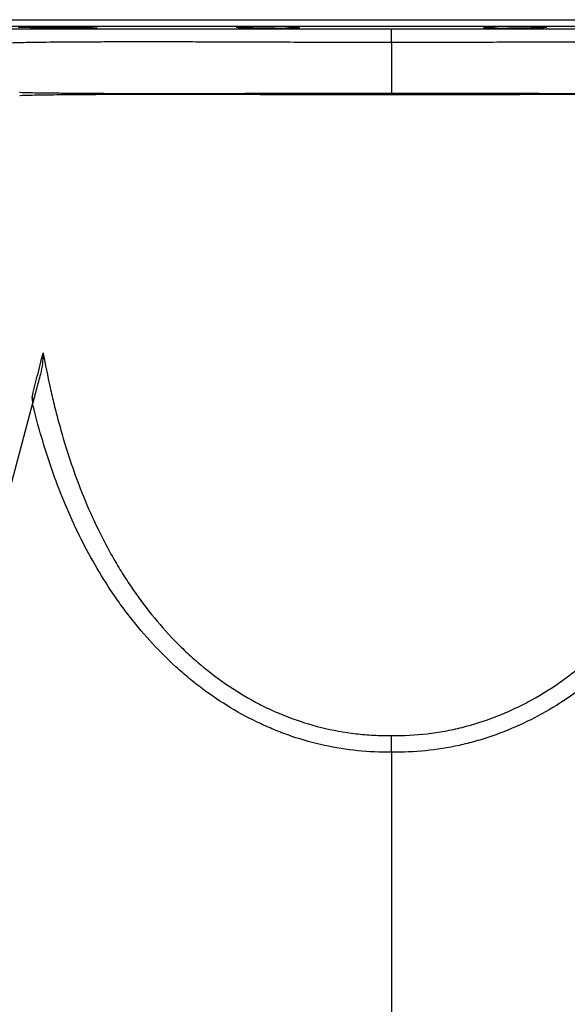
# Model space of a CAD drawing. Header units: millimetres. Extents: x 2565 to 4379, y 1283 to 6159.
# Tile 3 of 10: x 3012 to 3497, y 1739 to 2613. Entities that reach past the tile are written whole.
import ezdxf

# ---------------------------------------------------------------- set-up
doc = ezdxf.new("R2010")
doc.units = ezdxf.units.MM
doc.header["$LTSCALE"] = 2

msp = doc.modelspace()

# ---------------------------------------------------------------- linework, layer by layer
at = {"color": 8, "linetype": 'Continuous', "lineweight": 25}
for p, q in [((2861.54, 2612.76), (3821.54, 2612.76)), ((3815.64, 2606.76), (2867.43, 2606.76)), ((3023.37, 2273.3), (3022.59, 2277.91))]:
    msp.add_line(p, q, dxfattribs=at)
at = {"color": 7, "linetype": 'Continuous', "lineweight": 25}
for p, q in [((3036.95, 2606.34), (3036.95, 2605.7)), ((3217.5, 2606.47), (3217.5, 2605.7)), ((3251.79, 2605.7), (3251.79, 2606.17)), ((3431.28, 2606.17), (3431.28, 2605.7)), ((3465.57, 2605.7), (3465.57, 2606.47)), ((3341.54, 2592.47), (3341.54, 2547.67)), ((3011.8, 2545.29), (3011.8, 2545.29)), ((2781.19, 1368.88), (3023.11, 2271.75)), ((3341.54, 1962.98), (3341.54, 1282.87))]:
    msp.add_line(p, q, dxfattribs=at)
at = {"color": 7, "linetype": 'Continuous', "lineweight": 25, "flags": 128}
for points in [[(3341.54, 2592.47), (3341.54, 2594.94), (3341.54, 2597.24), (3341.54, 2599.31), (3341.54, 2601.09), (3341.54, 2602.53), (3341.54, 2603.61), (3341.54, 2604.29), (3341.54, 2604.54)], [(3341.54, 2546.05), (3341.54, 2546.25), (3341.54, 2546.46), (3341.54, 2546.66), (3341.54, 2546.87), (3341.54, 2547.07), (3341.54, 2547.27), (3341.54, 2547.47), (3341.54, 2547.67)]]:
    msp.add_lwpolyline(points, dxfattribs=at)
at = {"color": 7, "linetype": 'Continuous', "lineweight": 25}
for centre, radius, start, end in [((3069.81, 2544.66), 20.64, 4.60203, 7.72634), ((3074.81, 2544.64), 21.07, 4.58929, 7.54383), ((2978.72, 2544.15), 348.65, 0.31283, 0.57814), ((3489.19, 2544.16), 96.06, 177.93632, 178.84098)]:
    msp.add_arc(centre, radius, start, end, dxfattribs=at)
for points, knots in [([(2987.32, 2604.67), (2987.32, 2604.67), (2987.17, 2604.67), (2989.27, 2604.66), (2993.8, 2604.64), (3001.04, 2604.63), (3010.58, 2604.62), (3022.59, 2604.61), (3036.91, 2604.6), (3053.26, 2604.58), (3071.62, 2604.57), (3092.08, 2604.57), (3114.37, 2604.56), (3138.13, 2604.55), (3163.36, 2604.55), (3190.14, 2604.54), (3218.41, 2604.54), (3247.72, 2604.54), (3274.76, 2604.54), (3299, 2604.54), (3320.22, 2604.54), (3334.43, 2604.54), (3341.54, 2604.54)], [0, 0, 0, 0, 0.003202, 0.058586, 0.113969, 0.167739, 0.221509, 0.276836, 0.332163, 0.386005, 0.439847, 0.495233, 0.550618, 0.604817, 0.659016, 0.714782, 0.770548, 0.826977, 0.883404, 0.922258, 0.961148, 1, 1, 1, 1]), ([(3010.11, 2606.34), (3010.27, 2606.32), (3010.57, 2606.28), (3011.97, 2606.21), (3013.98, 2606.14), (3016.65, 2606.07), (3019.85, 2605.99), (3023.53, 2605.91), (3027.55, 2605.84), (3031.82, 2605.77), (3034.99, 2605.73), (3036.7, 2605.71), (3036.95, 2605.7)], [0, 0, 0, 0, 0.109024, 0.218062, 0.3271, 0.436153, 0.545206, 0.654267, 0.763328, 0.872388, 0.981447, 1, 1, 1, 1]), ([(3062.01, 2605.72), (3062, 2605.73), (3061.96, 2605.76), (3061.08, 2605.82), (3059.49, 2605.89), (3057.21, 2605.97), (3054.34, 2606.05), (3050.94, 2606.12), (3047.13, 2606.2), (3043, 2606.26), (3038.67, 2606.32), (3034.27, 2606.38), (3029.92, 2606.42), (3025.75, 2606.45), (3021.54, 2606.48), (3017.82, 2606.48), (3014.76, 2606.48), (3012.51, 2606.46), (3010.98, 2606.43), (3010.14, 2606.39), (3010.15, 2606.37), (3010.15, 2606.35)], [0, 0, 0, 0, 0.038632, 0.092326, 0.14602, 0.199722, 0.253424, 0.30713, 0.360837, 0.414542, 0.468248, 0.521948, 0.575648, 0.629341, 0.683034, 0.749999, 0.803684, 0.857369, 0.911054, 0.964739, 1, 1, 1, 1]), ([(3036.95, 2605.7), (3037.14, 2605.69), (3037.45, 2605.67), (3038.27, 2605.63), (3038.77, 2605.61), (3039.69, 2605.58), (3040.02, 2605.57), (3040.73, 2605.54), (3041.1, 2605.53), (3042.29, 2605.5), (3043.16, 2605.48), (3044.59, 2605.45), (3045.09, 2605.43), (3046.11, 2605.41), (3046.64, 2605.4), (3048.26, 2605.37), (3049.39, 2605.35), (3051.16, 2605.32), (3051.77, 2605.31), (3052.99, 2605.29), (3053.61, 2605.28), (3055.47, 2605.25), (3056.72, 2605.23), (3058.64, 2605.2), (3059.28, 2605.2), (3060.55, 2605.18), (3061.18, 2605.17), (3063.06, 2605.15), (3064.29, 2605.14), (3066.12, 2605.12), (3066.72, 2605.12), (3067.89, 2605.11), (3068.46, 2605.11), (3070.14, 2605.1), (3071.2, 2605.09), (3072.71, 2605.09), (3073.2, 2605.09), (3074.13, 2605.09), (3074.58, 2605.09), (3075.85, 2605.09), (3076.62, 2605.09), (3077.99, 2605.1), (3078.57, 2605.11), (3079.53, 2605.13), (3079.91, 2605.14), (3080.18, 2605.15)], [0, 0, 0, 0, 0.0625, 0.0625, 0.125, 0.125, 0.15625, 0.15625, 0.1875, 0.1875, 0.25, 0.25, 0.28125, 0.28125, 0.3125, 0.3125, 0.375, 0.375, 0.40625, 0.40625, 0.4375, 0.4375, 0.5, 0.5, 0.53125, 0.53125, 0.5625, 0.5625, 0.625, 0.625, 0.65625, 0.65625, 0.6875, 0.6875, 0.75, 0.75, 0.78125, 0.78125, 0.8125, 0.8125, 0.875, 0.875, 0.9375, 0.9375, 1, 1, 1, 1]), ([(3080.41, 2605.21), (3080.48, 2605.22), (3080.77, 2605.26), (3078.69, 2605.36), (3074.4, 2605.48), (3068.52, 2605.61), (3064.08, 2605.67), (3062.05, 2605.7)], [0, 0, 0, 0, 0.08541, 0.323352, 0.561329, 0.799327, 1, 1, 1, 1]), ([(3203.77, 2606.13), (3203.93, 2606.11), (3204.24, 2606.06), (3205.63, 2605.98), (3207.65, 2605.91), (3210.32, 2605.83), (3213.57, 2605.76), (3216.16, 2605.72), (3217.5, 2605.7)], [0, 0, 0, 0, 0.1649024, 0.3298228, 0.4947432, 0.6596687, 0.8245941, 1, 1, 1, 1]), ([(3255.65, 2605.92), (3255.64, 2605.94), (3255.63, 2605.99), (3254.73, 2606.06), (3253.15, 2606.13), (3250.86, 2606.2), (3247.99, 2606.27), (3244.59, 2606.33), (3240.78, 2606.38), (3236.65, 2606.42), (3232.32, 2606.46), (3227.92, 2606.48), (3223.57, 2606.48), (3219.4, 2606.48), (3215.2, 2606.46), (3211.48, 2606.43), (3208.42, 2606.38), (3206.17, 2606.33), (3204.64, 2606.27), (3203.8, 2606.21), (3203.81, 2606.17), (3203.81, 2606.16)], [0, 0, 0, 0, 0.038742, 0.092448, 0.146154, 0.199861, 0.253568, 0.307271, 0.360975, 0.414671, 0.468368, 0.522057, 0.575747, 0.629431, 0.683116, 0.75006, 0.803755, 0.857449, 0.911143, 0.964838, 1, 1, 1, 1]), ([(3217.5, 2605.7), (3216.85, 2605.68), (3215.93, 2605.64), (3216.2, 2605.59), (3216.28, 2605.58)], [0, 0, 0, 0, 0.698444, 1, 1, 1, 1]), ([(3216.56, 2605.49), (3216.84, 2605.47), (3217.6, 2605.43), (3218.73, 2605.39), (3220.07, 2605.34), (3220.81, 2605.32), (3222.46, 2605.28), (3223.36, 2605.27), (3225.31, 2605.23), (3226.34, 2605.21), (3228.5, 2605.18), (3229.63, 2605.17), (3231.99, 2605.14), (3233.19, 2605.13), (3235.62, 2605.11), (3236.85, 2605.11), (3239.34, 2605.09), (3240.58, 2605.09), (3243, 2605.09), (3244.2, 2605.09), (3246.55, 2605.09), (3247.67, 2605.09), (3249.82, 2605.1), (3250.85, 2605.11), (3252.79, 2605.13), (3253.68, 2605.14), (3255.31, 2605.17), (3256.05, 2605.18), (3257.37, 2605.21), (3257.93, 2605.23), (3258.85, 2605.26), (3259.22, 2605.28), (3259.49, 2605.3)], [0, 0, 0, 0, 0.0625, 0.125, 0.125, 0.1875, 0.1875, 0.25, 0.25, 0.3125, 0.3125, 0.375, 0.375, 0.4375, 0.4375, 0.5, 0.5, 0.5625, 0.5625, 0.625, 0.625, 0.6875, 0.6875, 0.75, 0.75, 0.8125, 0.8125, 0.875, 0.875, 0.9375, 0.9375, 1, 1, 1, 1]), ([(3251.79, 2605.7), (3251.81, 2605.7), (3252.6, 2605.72), (3253.93, 2605.76), (3255.28, 2605.83), (3255.56, 2605.88), (3255.69, 2605.9)], [0, 0, 0, 0, 0.009037, 0.33934, 0.669643, 1, 1, 1, 1]), ([(3259.72, 2605.38), (3259.8, 2605.4), (3260.09, 2605.45), (3258.01, 2605.56), (3254.77, 2605.65), (3252.34, 2605.69), (3251.79, 2605.7)], [0, 0, 0, 0, 0.134049, 0.511385, 0.888731, 1, 1, 1, 1]), ([(3341.54, 2604.54), (3351.13, 2604.54), (3370.32, 2604.54), (3399.17, 2604.54), (3427.88, 2604.54), (3456.04, 2604.54), (3483.19, 2604.54), (3509.43, 2604.55), (3534.76, 2604.55), (3558.97, 2604.56), (3581.68, 2604.56), (3602.93, 2604.57), (3622.48, 2604.58), (3639.96, 2604.59), (3655.11, 2604.6), (3668.05, 2604.61), (3678.71, 2604.63), (3686.93, 2604.64), (3692.42, 2604.65), (3695.32, 2604.66), (3695.45, 2604.67), (3695.49, 2604.67)], [0, 0, 0, 0, 0.052479, 0.10496, 0.158954, 0.21295, 0.265733, 0.318517, 0.372746, 0.426975, 0.4813, 0.535624, 0.591533, 0.647443, 0.701656, 0.755869, 0.811678, 0.867488, 0.921346, 0.975203, 1, 1, 1, 1]), ([(3431.28, 2605.7), (3430.69, 2605.69), (3428.23, 2605.65), (3425, 2605.55), (3422.96, 2605.45), (3423.26, 2605.4), (3423.34, 2605.38)], [0, 0, 0, 0, 0.119195, 0.496524, 0.873852, 1, 1, 1, 1]), ([(3423.61, 2605.3), (3423.89, 2605.28), (3424.65, 2605.24), (3425.78, 2605.21), (3427.11, 2605.18), (3427.85, 2605.16), (3429.5, 2605.14), (3430.39, 2605.13), (3432.35, 2605.11), (3433.38, 2605.1), (3435.54, 2605.09), (3436.66, 2605.09), (3439.02, 2605.09), (3440.22, 2605.09), (3442.65, 2605.09), (3443.88, 2605.09), (3446.38, 2605.11), (3447.61, 2605.11), (3450.04, 2605.13), (3451.23, 2605.14), (3453.59, 2605.17), (3454.71, 2605.18), (3456.86, 2605.22), (3457.89, 2605.23), (3459.83, 2605.27), (3460.72, 2605.29), (3462.36, 2605.33), (3463.09, 2605.35), (3464.41, 2605.39), (3465.53, 2605.43), (3466.27, 2605.48), (3466.54, 2605.5)], [0, 0, 0, 0, 0.0625, 0.125, 0.125, 0.1875, 0.1875, 0.25, 0.25, 0.3125, 0.3125, 0.375, 0.375, 0.4375, 0.4375, 0.5, 0.5, 0.5625, 0.5625, 0.625, 0.625, 0.6875, 0.6875, 0.75, 0.75, 0.8125, 0.8125, 0.875, 0.875, 0.9375, 1, 1, 1, 1]), ([(3427.39, 2605.9), (3427.55, 2605.87), (3427.86, 2605.83), (3429.2, 2605.76), (3430.59, 2605.72), (3431.28, 2605.7)], [0, 0, 0, 0, 0.337977, 0.668989, 1, 1, 1, 1]), ([(3479.27, 2606.16), (3479.26, 2606.18), (3479.25, 2606.22), (3478.35, 2606.28), (3476.77, 2606.34), (3474.48, 2606.39), (3471.61, 2606.43), (3468.21, 2606.46), (3464.4, 2606.48), (3460.26, 2606.48), (3455.94, 2606.48), (3451.54, 2606.46), (3447.19, 2606.43), (3443.01, 2606.39), (3438.81, 2606.34), (3435.1, 2606.27), (3432.03, 2606.2), (3429.79, 2606.13), (3428.25, 2606.05), (3427.42, 2605.98), (3427.43, 2605.94), (3427.43, 2605.92)], [0, 0, 0, 0, 0.038817, 0.092523, 0.146228, 0.199928, 0.253628, 0.307321, 0.361013, 0.4147, 0.468386, 0.52207, 0.575754, 0.62944, 0.683126, 0.750079, 0.803784, 0.857489, 0.911193, 0.964897, 1, 1, 1, 1]), ([(3465.57, 2605.7), (3466.99, 2605.73), (3469.66, 2605.77), (3472.95, 2605.84), (3475.58, 2605.91), (3477.55, 2605.99), (3478.9, 2606.06), (3479.18, 2606.11), (3479.31, 2606.14)], [0, 0, 0, 0, 0.184569, 0.347638, 0.510708, 0.673801, 0.836895, 1, 1, 1, 1]), ([(3466.78, 2605.58), (3466.86, 2605.59), (3467.12, 2605.64), (3466.2, 2605.68), (3465.57, 2605.7)], [0, 0, 0, 0, 0.320699, 1, 1, 1, 1]), ([(3095.69, 2547.41), (3099.36, 2547.4), (3103.13, 2547.38), (3110.82, 2547.37), (3114.76, 2547.36), (3126.81, 2547.35), (3135.19, 2547.34), (3148.27, 2547.35), (3152.71, 2547.35), (3161.77, 2547.35), (3166.39, 2547.36), (3173.45, 2547.37), (3175.82, 2547.37), (3180.61, 2547.38), (3183.03, 2547.38), (3190.33, 2547.4), (3195.23, 2547.41), (3205.14, 2547.43), (3210.15, 2547.44), (3220.24, 2547.46), (3225.33, 2547.48), (3240.74, 2547.51), (3251.2, 2547.54), (3267.16, 2547.58), (3272.52, 2547.59), (3283.35, 2547.61), (3288.82, 2547.62), (3299.78, 2547.64), (3305.27, 2547.64), (3316.29, 2547.66), (3321.81, 2547.67), (3327.35, 2547.67)], [0, 0, 0, 0, 0.0625, 0.0625, 0.125, 0.125, 0.25, 0.25, 0.3125, 0.3125, 0.375, 0.375, 0.40625, 0.40625, 0.4375, 0.4375, 0.5, 0.5, 0.5625, 0.5625, 0.625, 0.625, 0.75, 0.75, 0.8125, 0.8125, 0.875, 0.875, 0.9375, 0.9375, 1, 1, 1, 1]), ([(3327.36, 2546.05), (3321.84, 2546.06), (3316.34, 2546.06), (3305.41, 2546.07), (3299.97, 2546.09), (3289.16, 2546.1), (3283.78, 2546.11), (3273.08, 2546.13), (3267.76, 2546.15), (3251.88, 2546.19), (3241.41, 2546.22), (3228.46, 2546.25), (3225.88, 2546.25), (3220.74, 2546.27), (3218.17, 2546.27), (3210.52, 2546.29), (3205.49, 2546.3), (3195.57, 2546.33), (3190.67, 2546.33), (3181.02, 2546.35), (3176.25, 2546.36), (3166.86, 2546.37), (3162.23, 2546.38), (3153.1, 2546.38), (3148.6, 2546.39), (3135.39, 2546.4), (3126.96, 2546.39), (3114.86, 2546.38), (3110.92, 2546.37), (3103.23, 2546.35), (3099.47, 2546.34), (3095.81, 2546.33)], [0, 0, 0, 0, 0.0625, 0.0625, 0.125, 0.125, 0.1875, 0.1875, 0.25, 0.25, 0.375, 0.375, 0.40625, 0.40625, 0.4375, 0.4375, 0.5, 0.5, 0.5625, 0.5625, 0.625, 0.625, 0.6875, 0.6875, 0.75, 0.75, 0.875, 0.875, 0.9375, 0.9375, 1, 1, 1, 1]), ([(3341.54, 2547.67), (3342.62, 2547.67), (3343.7, 2547.67), (3345.87, 2547.67), (3346.95, 2547.67), (3350.19, 2547.67), (3352.35, 2547.67), (3358.83, 2547.67), (3363.14, 2547.66), (3376.05, 2547.65), (3384.64, 2547.64), (3393.19, 2547.62)], [0, 0, 0, 0, 0.0625, 0.0625, 0.125, 0.125, 0.25, 0.25, 0.5, 0.5, 1, 1, 1, 1]), ([(3393.15, 2546.1), (3384.6, 2546.09), (3376.03, 2546.07), (3358.82, 2546.06), (3350.19, 2546.05), (3341.54, 2546.05)], [0, 0, 0, 0, 0.5, 0.5, 1, 1, 1, 1]), ([(3022.59, 2277.91), (3024.04, 2283.75), (3025.59, 2289.98), (3028.87, 2303.17), (3030.61, 2310.11), (3032.43, 2317.38)], [0, 0, 0, 0, 0.5, 0.5, 1, 1, 1, 1]), ([(3030.25, 2298.41), (3031.11, 2301.59), (3031.66, 2304.76), (3032.18, 2309.5), (3032.3, 2311.08), (3032.4, 2313.44), (3032.43, 2314.23), (3032.44, 2315.41), (3032.44, 2315.8), (3032.44, 2316.59), (3032.44, 2316.99), (3032.43, 2317.38)], [0, 0, 0, 0, 0.5, 0.5, 0.75, 0.75, 0.875, 0.875, 0.9375, 0.9375, 1, 1, 1, 1]), ([(3032.43, 2317.38), (3034.28, 2307.08), (3036.33, 2296.82), (3039.72, 2281.49), (3040.91, 2276.39), (3043.39, 2266.24), (3044.69, 2261.19), (3051.48, 2236.03), (3057.84, 2216.27), (3072.87, 2177.65), (3081.54, 2158.78), (3094.18, 2135.9), (3096.8, 2131.36), (3102.23, 2122.36), (3105.02, 2117.92), (3113.65, 2104.83), (3119.73, 2096.37), (3132.6, 2080.03), (3139.39, 2072.15), (3150.15, 2060.81), (3153.84, 2057.11), (3159.52, 2051.69), (3161.44, 2049.9), (3165.33, 2046.37), (3167.3, 2044.63), (3177.27, 2036.04), (3185.54, 2029.64), (3202.69, 2017.82), (3211.57, 2012.39), (3225.37, 2005.04), (3230.05, 2002.72), (3237.2, 1999.44), (3239.6, 1998.39), (3244.45, 1996.34), (3246.9, 1995.35), (3259.18, 1990.6), (3269.14, 1987.45), (3289.36, 1982.44), (3299.6, 1980.58), (3315.2, 1978.78), (3320.43, 1978.35), (3330.98, 1977.82), (3336.26, 1977.74), (3341.54, 1977.82)], [0, 0, 0, 0, 0.0625, 0.0625, 0.09375, 0.09375, 0.125, 0.125, 0.25, 0.25, 0.375, 0.375, 0.40625, 0.40625, 0.4375, 0.4375, 0.5, 0.5, 0.5625, 0.5625, 0.59375, 0.59375, 0.609375, 0.609375, 0.625, 0.625, 0.6875, 0.6875, 0.75, 0.75, 0.78125, 0.78125, 0.796875, 0.796875, 0.8125, 0.8125, 0.875, 0.875, 0.9375, 0.9375, 0.96875, 0.96875, 1, 1, 1, 1]), ([(3341.54, 1977.82), (3352.09, 1977.65), (3362.6, 1978.17), (3378.3, 1979.98), (3383.53, 1980.76), (3393.87, 1982.64), (3398.99, 1983.74), (3414.18, 1987.53), (3424.11, 1990.68), (3438.7, 1996.33), (3443.52, 1998.36), (3450.66, 2001.64), (3453.03, 2002.77), (3457.75, 2005.11), (3460.1, 2006.32), (3471.71, 2012.51), (3480.63, 2017.97), (3497.79, 2029.83), (3506.04, 2036.23), (3517.93, 2046.49), (3521.81, 2050.02), (3527.52, 2055.48), (3529.4, 2057.32), (3533.1, 2061.04), (3534.93, 2062.93), (3543.92, 2072.42), (3550.71, 2080.32), (3563.55, 2096.65), (3569.6, 2105.09), (3581.03, 2122.45), (3586.4, 2131.38), (3592.72, 2142.83), (3593.97, 2145.14), (3596.42, 2149.77), (3597.62, 2152.11), (3601.17, 2159.13), (3603.45, 2163.84), (3610.04, 2178.05), (3614.09, 2187.63), (3625.37, 2216.66), (3631.7, 2236.39), (3642.49, 2276.46), (3646.94, 2296.8), (3650.64, 2317.38)], [0, 0, 0, 0, 0.0625, 0.0625, 0.09375, 0.09375, 0.125, 0.125, 0.1875, 0.1875, 0.21875, 0.21875, 0.234375, 0.234375, 0.25, 0.25, 0.3125, 0.3125, 0.375, 0.375, 0.40625, 0.40625, 0.421875, 0.421875, 0.4375, 0.4375, 0.5, 0.5, 0.5625, 0.5625, 0.625, 0.625, 0.640625, 0.640625, 0.65625, 0.65625, 0.6875, 0.6875, 0.75, 0.75, 0.875, 0.875, 1, 1, 1, 1]), ([(3023.11, 2271.75), (3023.72, 2274.04), (3024.33, 2276.32), (3025.54, 2280.83), (3026.14, 2283.07), (3027.33, 2287.52), (3027.93, 2289.72), (3029.1, 2294.1), (3029.68, 2296.27), (3030.25, 2298.41)], [0, 0, 0, 0, 0.25, 0.25, 0.5, 0.5, 0.75, 0.75, 1, 1, 1, 1]), ([(3023.35, 2275.36), (3023.27, 2275.89), (3023.15, 2276.74), (3022.76, 2277.58), (3022.6, 2277.9), (3022.59, 2277.91)], [0, 0, 0, 0, 0.615552, 0.991559, 1, 1, 1, 1]), ([(3341.54, 1962.98), (3331.43, 1962.83), (3321.41, 1963.27), (3301.57, 1965.29), (3291.75, 1966.87), (3272.28, 1971.13), (3262.63, 1973.81), (3250.7, 1977.87), (3248.31, 1978.72), (3243.59, 1980.48), (3241.24, 1981.39), (3234.26, 1984.2), (3229.67, 1986.2), (3216.09, 1992.55), (3207.29, 1997.25), (3190.2, 2007.55), (3181.89, 2013.14), (3171.81, 2020.67), (3169.81, 2022.21), (3165.85, 2025.33), (3163.89, 2026.91), (3158.07, 2031.71), (3154.28, 2034.99), (3143.16, 2045.08), (3136.07, 2052.13), (3122.52, 2066.81), (3116.05, 2074.45), (3108.33, 2084.35), (3106.8, 2086.34), (3103.79, 2090.37), (3102.3, 2092.41), (3097.89, 2098.54), (3095.04, 2102.67), (3081.21, 2123.54), (3071.48, 2140.88), (3054.22, 2176.67), (3046.69, 2195.11), (3036.81, 2223.47), (3033.76, 2233.04), (3028.1, 2252.31), (3025.5, 2262), (3023.11, 2271.75)], [0, 0, 0, 0, 0.0625, 0.0625, 0.125, 0.125, 0.1875, 0.1875, 0.203125, 0.203125, 0.21875, 0.21875, 0.25, 0.25, 0.3125, 0.3125, 0.375, 0.375, 0.390625, 0.390625, 0.40625, 0.40625, 0.4375, 0.4375, 0.5, 0.5, 0.5625, 0.5625, 0.578125, 0.578125, 0.59375, 0.59375, 0.625, 0.625, 0.75, 0.75, 0.875, 0.875, 0.9375, 0.9375, 1, 1, 1, 1]), ([(3659.96, 2271.75), (3655.17, 2252.25), (3649.59, 2233.08), (3636.53, 2195.52), (3629.06, 2177.14), (3616.13, 2150.28), (3611.54, 2141.44), (3604.18, 2128.39), (3601.65, 2124.07), (3597.72, 2117.64), (3596.4, 2115.51), (3593.7, 2111.26), (3592.32, 2109.15), (3579.79, 2090.21), (3567.53, 2074.4), (3547.24, 2052.37), (3540.15, 2045.32), (3529.02, 2035.19), (3525.22, 2031.89), (3519.39, 2027.07), (3517.42, 2025.48), (3513.45, 2022.36), (3511.45, 2020.82), (3501.39, 2013.29), (3493.11, 2007.7), (3476.07, 1997.42), (3467.31, 1992.72), (3449.31, 1984.27), (3440.06, 1980.51), (3428.17, 1976.44), (3425.78, 1975.65), (3420.95, 1974.15), (3418.52, 1973.43), (3411.21, 1971.38), (3406.32, 1970.15), (3391.59, 1966.91), (3381.69, 1965.32), (3361.73, 1963.28), (3351.67, 1962.83), (3341.54, 1962.98)], [0, 0, 0, 0, 0.125, 0.125, 0.25, 0.25, 0.3125, 0.3125, 0.34375, 0.34375, 0.359375, 0.359375, 0.375, 0.375, 0.5, 0.5, 0.5625, 0.5625, 0.59375, 0.59375, 0.609375, 0.609375, 0.625, 0.625, 0.6875, 0.6875, 0.75, 0.75, 0.8125, 0.8125, 0.828125, 0.828125, 0.84375, 0.84375, 0.875, 0.875, 0.9375, 0.9375, 1, 1, 1, 1]), ([(3341.54, 1962.98), (3341.54, 1964.38), (3341.54, 1965.76), (3341.54, 1967.8), (3341.54, 1968.47), (3341.54, 1969.8), (3341.54, 1970.46), (3341.54, 1972.37), (3341.54, 1973.57), (3341.54, 1975.26), (3341.54, 1975.81), (3341.54, 1976.6), (3341.54, 1976.85), (3341.54, 1977.35), (3341.54, 1977.59), (3341.54, 1977.82)], [0, 0, 0, 0, 0.25, 0.25, 0.375, 0.375, 0.5, 0.5, 0.75, 0.75, 0.875, 0.875, 0.9375, 0.9375, 1, 1, 1, 1])]:
    msp.add_open_spline(points, degree=3, knots=knots, dxfattribs=at)
at = {"color": 8, "linetype": 'Continuous', "lineweight": 25}
for points, knots in [([(3341.54, 2592.47), (3332.22, 2592.48), (3313.55, 2592.49), (3285.73, 2592.56), (3258.3, 2592.65), (3231.43, 2592.76), (3205.29, 2592.85), (3180.01, 2592.94), (3155.83, 2593), (3132.76, 2593.03), (3111, 2593.03), (3090.7, 2593), (3072.18, 2592.93), (3055.62, 2592.84), (3041.17, 2592.72), (3028.86, 2592.59), (3018.78, 2592.45), (3011.02, 2592.29), (3005.77, 2592.12), (3002.9, 2591.97), (3002.84, 2591.86), (3002.81, 2591.82)], [0, 0, 0, 0, 0.052402, 0.10499, 0.157587, 0.21, 0.262699, 0.315577, 0.368456, 0.421156, 0.475128, 0.529293, 0.583457, 0.637428, 0.691319, 0.745405, 0.79949, 0.853381, 0.907, 0.960812, 1, 1, 1, 1]), ([(3680.46, 2591.82), (3680.26, 2591.88), (3679.87, 2592), (3676.29, 2592.17), (3670.48, 2592.33), (3662.23, 2592.48), (3651.71, 2592.63), (3639.01, 2592.76), (3624.21, 2592.86), (3607.36, 2592.95), (3588.61, 2593.01), (3568.12, 2593.04), (3546.02, 2593.03), (3522.4, 2592.99), (3497.42, 2592.92), (3471.34, 2592.83), (3445.18, 2592.73), (3419.19, 2592.63), (3393.56, 2592.55), (3367.62, 2592.49), (3350.22, 2592.48), (3341.54, 2592.47)], [0, 0, 0, 0, 0.051714, 0.105476, 0.159046, 0.212609, 0.266364, 0.320119, 0.373684, 0.427289, 0.481084, 0.53488, 0.588486, 0.642346, 0.696397, 0.750448, 0.804307, 0.85316, 0.902162, 0.951157, 1, 1, 1, 1]), ([(3011.49, 2548.41), (3011.42, 2548.4), (3011.14, 2548.37), (3013.09, 2548.29), (3017.45, 2548.17), (3024.42, 2548.03), (3033.64, 2547.89), (3045.11, 2547.75), (3058.98, 2547.62), (3074.08, 2547.5), (3085.24, 2547.45), (3090.26, 2547.43)], [0, 0, 0, 0, 0.040714, 0.161382, 0.285568, 0.409752, 0.530119, 0.650485, 0.77447, 0.898455, 1, 1, 1, 1]), ([(3090.39, 2546.31), (3084.56, 2546.28), (3072.91, 2546.23), (3057.69, 2546.11), (3044.29, 2545.98), (3033.11, 2545.83), (3024.27, 2545.68), (3017.62, 2545.54), (3013.39, 2545.42), (3011.45, 2545.33), (3011.73, 2545.3), (3011.8, 2545.29)], [0, 0, 0, 0, 0.11812, 0.236242, 0.357841, 0.479441, 0.59754, 0.71564, 0.837056, 0.958473, 1, 1, 1, 1]), ([(3671.4, 2545.29), (3671.25, 2545.32), (3670.96, 2545.37), (3667.35, 2545.49), (3661.41, 2545.63), (3652.84, 2545.79), (3642, 2545.94), (3629.24, 2546.08), (3614.74, 2546.19), (3598.13, 2546.29), (3579.65, 2546.36), (3559.64, 2546.4), (3538.07, 2546.4), (3514.86, 2546.37), (3491.04, 2546.34), (3467.15, 2546.29), (3443.27, 2546.22), (3418.59, 2546.15), (3401.63, 2546.12), (3393.15, 2546.1)], [0, 0, 0, 0, 0.0577416, 0.1195034, 0.1812643, 0.2449169, 0.3085684, 0.3670421, 0.4255151, 0.4856611, 0.5458065, 0.6042886, 0.6627702, 0.7229771, 0.7831836, 0.8367233, 0.890263, 0.9451316, 1, 1, 1, 1]), ([(3393.19, 2547.62), (3402.22, 2547.6), (3420.32, 2547.57), (3446.81, 2547.5), (3472.59, 2547.44), (3497.41, 2547.38), (3521.11, 2547.34), (3543.58, 2547.32), (3564.65, 2547.34), (3584.2, 2547.39), (3602.06, 2547.47), (3618.15, 2547.58), (3632.31, 2547.69), (3644.48, 2547.83), (3654.5, 2547.96), (3662.37, 2548.1), (3667.92, 2548.23), (3671.3, 2548.33), (3671.59, 2548.39), (3671.72, 2548.41)], [0, 0, 0, 0, 0.058477, 0.117162, 0.175849, 0.234328, 0.292849, 0.351575, 0.410304, 0.468827, 0.527899, 0.587177, 0.646458, 0.705534, 0.765327, 0.825327, 0.885331, 0.945129, 1, 1, 1, 1])]:
    msp.add_open_spline(points, degree=3, knots=knots, dxfattribs=at)
at = {"color": 7, "linetype": 'Continuous', "lineweight": 25}
for points in [[(3090.26, 2547.43), (3092.05, 2547.42), (3093.86, 2547.42), (3095.69, 2547.41)], [(3095.81, 2546.33), (3093.97, 2546.32), (3092.17, 2546.32), (3090.39, 2546.31)], [(3327.35, 2547.67), (3332.08, 2547.67), (3336.81, 2547.67), (3341.54, 2547.67)], [(3341.54, 2546.05), (3336.81, 2546.05), (3332.09, 2546.05), (3327.36, 2546.05)]]:
    msp.add_open_spline(points, degree=3, dxfattribs=at)

doc.saveas('drawing.dxf')
